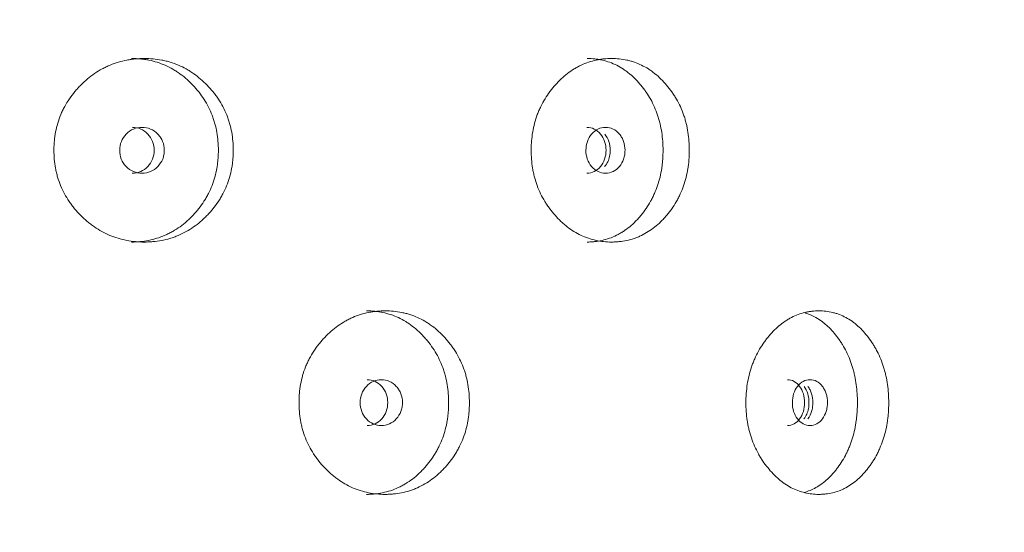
# Model space of a CAD drawing. Header units: millimetres. Extents: x 4 to 1188, y 1 to 840.
# Tile 72 of 197: x 356.69 to 362.82, y 398.27 to 401.46. Entities that reach past the tile are written whole.
import ezdxf

# ---------------------------------------------------------------- set-up
doc = ezdxf.new("R2010")
doc.units = ezdxf.units.MM
doc.layers.add('1', color=7, linetype='Continuous')
doc.styles.add('Arial Unicode MS', font='Arial Unicode MS')
doc.dimstyles.get("Standard").update_dxf_attribs({"dimtxt": 0.18, "dimasz": 0.18, "dimexe": 0.18, "dimexo": 0.0625, "dimgap": 0.09, "dimtad": 0, "dimtih": 1, "dimtoh": 1, "dimdec": 4, "dimzin": 0, "dimdsep": 46, "dimtxsty": 'Standard', "dimcen": 0.09, "dimadec": 0, "dimazin": 0, "dimtfac": 1, "dimtdec": 4, "dimtofl": 0, "dimtmove": 0, "dimatfit": 3, "dimfxl": 0, "dimtolj": 1, "dimtzin": 0, "dimarcsym": 0})

# ---------------------------------------------------------------- blocks, each defined once
blk = doc.blocks.new('_U16')
at = {"layer": '1', "color": 18, "lineweight": 35}
for p, q in [((344.5925, 527.4114), (404.5206, 527.4114)), ((402.5206, 527.4114), (402.5206, 270.3119)), ((366.0211, 270.3119), (404.5206, 270.3119))]:
    blk.add_line(p, q, dxfattribs=at)
at = {"layer": '1', "color": 18, "lineweight": 70}
for points in [[(402.5206, 527.4114), (403.2965, 523.9114), (401.7447, 523.9114)], [(402.5206, 270.3119), (401.7447, 273.8119), (403.2965, 273.8119)]]:
    blk.add_solid(points, dxfattribs=at)
at = {"layer": '1', "color": 18, "linetype": 'Continuous', "lineweight": 13, "insert": (400.4507, 388.3042), "char_height": 5, "attachment_point": 7, "rotation": 90, "line_spacing_factor": 1.047437, "style": 'Arial Unicode MS'}
blk.add_mtext('\\fArial Unicode MS|b0|i0;\\W1.0000;{\\H1.21x;(}1800{\\H1.21x;)}', dxfattribs=at)

msp = doc.modelspace()

# ---------------------------------------------------------------- linework, layer by layer
at = {"layer": '1', "color": 154, "linetype": 'Continuous', "lineweight": 13}
for points, knots in [([(358.0155, 400.6475), (358.0155, 400.6452), (358.0155, 400.6428), (358.0154, 400.638), (358.0153, 400.6309), (358.0148, 400.6142), (358.0133, 400.5905), (358.0112, 400.5715), (358.0093, 400.5574), (358.0087, 400.5526), (358.0072, 400.5433), (358.0064, 400.5386), (357.9987, 400.4967), (357.9884, 400.4608), (357.9675, 400.409), (357.9596, 400.392), (357.9486, 400.3713), (357.9463, 400.3671), (357.9417, 400.3589), (357.9346, 400.3468), (357.9271, 400.335), (357.9116, 400.3118), (357.9005, 400.2969), (357.883, 400.2755), (357.877, 400.2685), (357.8647, 400.2548), (357.8584, 400.248), (357.8455, 400.2348), (357.8389, 400.2283), (357.8288, 400.2188), (357.8254, 400.2157), (357.8185, 400.2095), (357.815, 400.2065), (357.7975, 400.1915), (357.7831, 400.1803), (357.7383, 400.1491), (357.7066, 400.1314), (357.6686, 400.1154), (357.6643, 400.1137), (357.6558, 400.1103), (357.6429, 400.1056), (357.63, 400.1013), (357.604, 400.0936), (357.5864, 400.0894), (357.551, 400.0827), (357.5331, 400.0802), (357.506, 400.0778), (357.4969, 400.0772), (357.4833, 400.0766), (357.4787, 400.0765), (357.4695, 400.0763), (357.465, 400.0762), (357.4239, 400.0762), (357.3877, 400.0794), (357.334, 400.0896), (357.3162, 400.094), (357.2808, 400.1046), (357.2636, 400.1108), (357.2131, 400.1321), (357.1731, 400.1542), (357.1357, 400.1814), (357.1209, 400.1928), (357.1136, 400.1986), (357.0922, 400.2167), (357.0785, 400.2294), (357.0523, 400.2557), (357.0398, 400.2695), (357.0218, 400.291), (357.0131, 400.302), (357.0047, 400.3134), (356.9992, 400.3211), (356.9965, 400.3249), (356.9726, 400.36), (356.9548, 400.3928), (356.9334, 400.4446), (356.9256, 400.4668), (356.9193, 400.4896), (356.9169, 400.4987), (356.9157, 400.5034), (356.9124, 400.5173), (356.9104, 400.5266), (356.9019, 400.5731), (356.8981, 400.6201), (356.8992, 400.6674), (356.9001, 400.6864), (356.9007, 400.696), (356.9033, 400.7243), (356.9059, 400.743), (356.9163, 400.7984), (356.9269, 400.8344), (356.9433, 400.8738), (356.9452, 400.8782), (356.949, 400.8869), (356.955, 400.8997), (356.9614, 400.9123), (356.9749, 400.9369), (356.9846, 400.9528), (357.0057, 400.9835), (357.0169, 400.9983), (357.0349, 401.0198), (357.041, 401.0268), (357.0505, 401.0372), (357.0537, 401.0406), (357.0602, 401.0474), (357.0634, 401.0507), (357.0931, 401.0805), (357.1214, 401.1044), (357.167, 401.1358), (357.1827, 401.1455), (357.2031, 401.1566), (357.2072, 401.1588), (357.2155, 401.163), (357.2196, 401.165), (357.232, 401.171), (357.2404, 401.1747), (357.2826, 401.1922), (357.3173, 401.2025), (357.362, 401.2109), (357.3755, 401.2131), (357.3891, 401.2148), (357.3982, 401.2158), (357.4028, 401.2163), (357.4255, 401.2183), (357.4437, 401.2191), (357.4981, 401.2191), (357.5342, 401.216), (357.5746, 401.2082), (357.5791, 401.2073), (357.588, 401.2054), (357.6013, 401.2023), (357.6319, 401.1939), (357.6743, 401.1786), (357.7148, 401.1588), (357.7423, 401.1425), (357.7539, 401.135), (357.7615, 401.1299), (357.7653, 401.1273), (357.7992, 401.1035), (357.827, 401.0795), (357.8655, 401.04), (357.8779, 401.0262), (357.8926, 401.0081), (357.8955, 401.0045), (357.9012, 400.9971), (357.9096, 400.986), (357.9176, 400.9746), (357.9432, 400.9361), (357.9606, 400.9033), (357.9781, 400.8598), (357.9814, 400.8509), (357.9876, 400.833), (357.9904, 400.824), (357.9981, 400.7968), (358.0023, 400.7785), (358.0123, 400.7232), (358.0155, 400.6856), (358.0155, 400.6475)], [0, 0, 0, 0, 0.001953, 0.001953, 0.003906, 0.007813, 0.015625, 0.023438, 0.023438, 0.027344, 0.027344, 0.03125, 0.03125, 0.0625, 0.0625, 0.078125, 0.078125, 0.082031, 0.082031, 0.085938, 0.09375, 0.09375, 0.109375, 0.109375, 0.117188, 0.117188, 0.125, 0.125, 0.132813, 0.132813, 0.136719, 0.136719, 0.140625, 0.140625, 0.15625, 0.15625, 0.1875, 0.1875, 0.191406, 0.191406, 0.195312, 0.203125, 0.203125, 0.21875, 0.21875, 0.234375, 0.234375, 0.242187, 0.242187, 0.246094, 0.246094, 0.25, 0.25, 0.28125, 0.28125, 0.296875, 0.296875, 0.3125, 0.3125, 0.34375, 0.351562, 0.351562, 0.359375, 0.359375, 0.375, 0.375, 0.390625, 0.390625, 0.398437, 0.402344, 0.402344, 0.40625, 0.40625, 0.4375, 0.4375, 0.453125, 0.457031, 0.457031, 0.460937, 0.460937, 0.46875, 0.46875, 0.5, 0.507812, 0.507812, 0.515625, 0.515625, 0.53125, 0.53125, 0.5625, 0.5625, 0.566406, 0.566406, 0.570313, 0.578125, 0.578125, 0.59375, 0.59375, 0.609375, 0.609375, 0.617188, 0.617188, 0.621094, 0.621094, 0.625, 0.625, 0.65625, 0.65625, 0.671875, 0.671875, 0.675781, 0.675781, 0.679687, 0.679687, 0.6875, 0.6875, 0.71875, 0.71875, 0.726562, 0.730469, 0.730469, 0.734375, 0.734375, 0.75, 0.75, 0.78125, 0.78125, 0.785156, 0.785156, 0.789062, 0.796875, 0.8125, 0.828125, 0.835937, 0.839844, 0.839844, 0.84375, 0.84375, 0.875, 0.875, 0.890625, 0.890625, 0.894531, 0.894531, 0.898437, 0.90625, 0.90625, 0.9375, 0.9375, 0.945312, 0.945312, 0.953125, 0.953125, 0.96875, 0.96875, 1, 1, 1, 1]), ([(357.3827, 401.2191), (357.3829, 401.2191), (357.3831, 401.2191), (357.4012, 401.2191), (357.419, 401.2183), (357.4458, 401.2157), (357.4592, 401.2141), (357.4725, 401.212), (357.4814, 401.2105), (357.4859, 401.2096), (357.5256, 401.2017), (357.5765, 401.1857), (357.6323, 401.1573), (357.6554, 401.1431), (357.6707, 401.1331), (357.6781, 401.1279), (357.7001, 401.1119), (357.7141, 401.1005), (357.7411, 401.0764), (357.7541, 401.0637), (357.7728, 401.0438), (357.782, 401.0337), (357.7908, 401.0231), (357.7967, 401.016), (357.7995, 401.0124), (357.8137, 400.9943), (357.8243, 400.9794), (357.8539, 400.9333), (357.8705, 400.9007), (357.8856, 400.8616), (357.8872, 400.8573), (357.8903, 400.8485), (357.8919, 400.844), (357.8962, 400.8307), (357.8989, 400.8218), (357.9063, 400.7949), (357.9103, 400.7769), (357.9198, 400.7222), (357.9227, 400.6851), (357.9228, 400.6475)], [0, 0, 0, 0, 0.000687, 0.000687, 0.063144, 0.063144, 0.094373, 0.109987, 0.109987, 0.125601, 0.125601, 0.250515, 0.312972, 0.344201, 0.344201, 0.375429, 0.375429, 0.437886, 0.437886, 0.500344, 0.500344, 0.531572, 0.547186, 0.547186, 0.562801, 0.562801, 0.625258, 0.625258, 0.750172, 0.750172, 0.765786, 0.765786, 0.7814, 0.7814, 0.812629, 0.812629, 0.875086, 0.875086, 1, 1, 1, 1]), ([(360.8552, 400.6475), (360.8552, 400.6452), (360.8552, 400.6428), (360.8551, 400.638), (360.855, 400.6309), (360.8546, 400.6142), (360.8533, 400.5905), (360.8515, 400.5715), (360.8499, 400.5574), (360.8493, 400.5526), (360.848, 400.5433), (360.8473, 400.5386), (360.8407, 400.4967), (360.8317, 400.4608), (360.8136, 400.409), (360.8067, 400.392), (360.7971, 400.3713), (360.7952, 400.3671), (360.7912, 400.3589), (360.785, 400.3468), (360.7785, 400.335), (360.765, 400.3118), (360.7554, 400.2969), (360.7402, 400.2755), (360.735, 400.2685), (360.7242, 400.2548), (360.7188, 400.248), (360.7075, 400.2348), (360.7018, 400.2283), (360.6929, 400.2188), (360.69, 400.2157), (360.684, 400.2095), (360.6809, 400.2065), (360.6657, 400.1915), (360.6531, 400.1803), (360.614, 400.1491), (360.5862, 400.1314), (360.5529, 400.1154), (360.5492, 400.1137), (360.5417, 400.1103), (360.5304, 400.1056), (360.5191, 400.1013), (360.4963, 400.0936), (360.4809, 400.0894), (360.4497, 400.0827), (360.434, 400.0802), (360.4101, 400.0778), (360.4021, 400.0772), (360.3901, 400.0766), (360.386, 400.0765), (360.378, 400.0763), (360.3739, 400.0762), (360.3377, 400.0762), (360.3058, 400.0794), (360.2583, 400.0896), (360.2425, 400.094), (360.2111, 400.1046), (360.1958, 400.1108), (360.151, 400.1321), (360.1154, 400.1542), (360.0821, 400.1814), (360.0689, 400.1928), (360.0624, 400.1986), (360.0434, 400.2167), (360.0312, 400.2294), (360.0078, 400.2557), (359.9966, 400.2695), (359.9805, 400.291), (359.9727, 400.302), (359.9652, 400.3134), (359.9603, 400.3211), (359.9579, 400.3249), (359.9365, 400.36), (359.9206, 400.3928), (359.9014, 400.4446), (359.8945, 400.4668), (359.8888, 400.4896), (359.8866, 400.4987), (359.8855, 400.5034), (359.8826, 400.5173), (359.8808, 400.5266), (359.8732, 400.5731), (359.8697, 400.6201), (359.8707, 400.6674), (359.8715, 400.6864), (359.8721, 400.696), (359.8744, 400.7243), (359.8767, 400.743), (359.8861, 400.7984), (359.8956, 400.8344), (359.9103, 400.8738), (359.912, 400.8782), (359.9154, 400.8869), (359.9208, 400.8997), (359.9265, 400.9123), (359.9386, 400.9369), (359.9473, 400.9528), (359.9661, 400.9835), (359.9762, 400.9983), (359.9922, 401.0198), (359.9977, 401.0268), (360.0061, 401.0372), (360.009, 401.0406), (360.0148, 401.0474), (360.0177, 401.0507), (360.0442, 401.0805), (360.0694, 401.1044), (360.11, 401.1358), (360.124, 401.1455), (360.1421, 401.1566), (360.1458, 401.1588), (360.1531, 401.163), (360.1568, 401.165), (360.1678, 401.171), (360.1753, 401.1747), (360.2127, 401.1922), (360.2435, 401.2025), (360.283, 401.2109), (360.2949, 401.2131), (360.3069, 401.2148), (360.315, 401.2158), (360.319, 401.2163), (360.3392, 401.2183), (360.3552, 401.2191), (360.4032, 401.2191), (360.435, 401.216), (360.4705, 401.2082), (360.4744, 401.2073), (360.4823, 401.2054), (360.4939, 401.2023), (360.5208, 401.1939), (360.5579, 401.1786), (360.5934, 401.1588), (360.6174, 401.1425), (360.6275, 401.135), (360.6342, 401.1299), (360.6376, 401.1273), (360.6672, 401.1035), (360.6913, 401.0795), (360.7249, 401.04), (360.7357, 401.0262), (360.7485, 401.0081), (360.751, 401.0045), (360.756, 400.9971), (360.7633, 400.986), (360.7702, 400.9746), (360.7925, 400.9361), (360.8076, 400.9033), (360.8228, 400.8598), (360.8257, 400.8509), (360.831, 400.833), (360.8334, 400.824), (360.8401, 400.7968), (360.8438, 400.7785), (360.8525, 400.7232), (360.8552, 400.6856), (360.8552, 400.6475)], [0, 0, 0, 0, 0.001953, 0.001953, 0.003906, 0.007813, 0.015625, 0.023438, 0.023438, 0.027344, 0.027344, 0.03125, 0.03125, 0.0625, 0.0625, 0.078125, 0.078125, 0.082031, 0.082031, 0.085938, 0.09375, 0.09375, 0.109375, 0.109375, 0.117188, 0.117188, 0.125, 0.125, 0.132813, 0.132813, 0.136719, 0.136719, 0.140625, 0.140625, 0.15625, 0.15625, 0.1875, 0.1875, 0.191406, 0.191406, 0.195313, 0.203125, 0.203125, 0.21875, 0.21875, 0.234375, 0.234375, 0.242188, 0.242188, 0.246094, 0.246094, 0.25, 0.25, 0.28125, 0.28125, 0.296875, 0.296875, 0.3125, 0.3125, 0.34375, 0.351563, 0.351563, 0.359375, 0.359375, 0.375, 0.375, 0.390625, 0.390625, 0.398438, 0.402344, 0.402344, 0.40625, 0.40625, 0.4375, 0.4375, 0.453125, 0.457031, 0.457031, 0.460938, 0.460938, 0.46875, 0.46875, 0.5, 0.507813, 0.507813, 0.515625, 0.515625, 0.53125, 0.53125, 0.5625, 0.5625, 0.566406, 0.566406, 0.570313, 0.578125, 0.578125, 0.59375, 0.59375, 0.609375, 0.609375, 0.617188, 0.617188, 0.621094, 0.621094, 0.625, 0.625, 0.65625, 0.65625, 0.671875, 0.671875, 0.675781, 0.675781, 0.679688, 0.679688, 0.6875, 0.6875, 0.71875, 0.71875, 0.726563, 0.730469, 0.730469, 0.734375, 0.734375, 0.75, 0.75, 0.78125, 0.78125, 0.785156, 0.785156, 0.789063, 0.796875, 0.8125, 0.828125, 0.835938, 0.839844, 0.839844, 0.84375, 0.84375, 0.875, 0.875, 0.890625, 0.890625, 0.894531, 0.894531, 0.898438, 0.90625, 0.90625, 0.9375, 0.9375, 0.945313, 0.945313, 0.953125, 0.953125, 0.96875, 0.96875, 1, 1, 1, 1]), ([(360.2193, 401.2191), (360.2195, 401.2191), (360.2197, 401.2191), (360.2356, 401.2191), (360.2514, 401.2183), (360.2749, 401.2157), (360.2867, 401.2141), (360.2984, 401.212), (360.3063, 401.2105), (360.3102, 401.2096), (360.3451, 401.2017), (360.3898, 401.1857), (360.4386, 401.1573), (360.4588, 401.1431), (360.4721, 401.1331), (360.4787, 401.1279), (360.4978, 401.1119), (360.5101, 401.1005), (360.5336, 401.0764), (360.5449, 401.0637), (360.5612, 401.0438), (360.5692, 401.0337), (360.5769, 401.0231), (360.582, 401.016), (360.5845, 401.0124), (360.5968, 400.9943), (360.606, 400.9794), (360.6317, 400.9333), (360.6462, 400.9007), (360.6592, 400.8616), (360.6607, 400.8573), (360.6634, 400.8485), (360.6647, 400.844), (360.6685, 400.8307), (360.6708, 400.8218), (360.6772, 400.7949), (360.6807, 400.7769), (360.6889, 400.7222), (360.6915, 400.6851), (360.6915, 400.6475)], [0, 0, 0, 0, 0.000687, 0.000687, 0.063144, 0.063144, 0.094373, 0.109987, 0.109987, 0.125601, 0.125601, 0.250515, 0.312972, 0.344201, 0.344201, 0.375429, 0.375429, 0.437886, 0.437886, 0.500344, 0.500344, 0.531572, 0.547186, 0.547186, 0.562801, 0.562801, 0.625258, 0.625258, 0.750172, 0.750172, 0.765786, 0.765786, 0.7814, 0.7814, 0.812629, 0.812629, 0.875086, 0.875086, 1, 1, 1, 1]), ([(357.3084, 400.6476), (357.3083, 400.628), (357.3117, 400.6098), (357.3252, 400.5763), (357.3352, 400.5611), (357.3626, 400.533), (357.3777, 400.5224), (357.4105, 400.5084), (357.4281, 400.5048), (357.4859, 400.5049), (357.5185, 400.5187), (357.5592, 400.5607), (357.5693, 400.5761), (357.5794, 400.6013), (357.5819, 400.61), (357.5853, 400.6283), (357.5861, 400.6376), (357.5861, 400.6674), (357.5827, 400.6857), (357.5726, 400.7109), (357.5684, 400.7189), (357.5583, 400.7342), (357.5526, 400.7413), (357.5321, 400.7624), (357.5171, 400.7729), (357.4844, 400.787), (357.4669, 400.7905), (357.409, 400.7904), (357.376, 400.7762), (357.3221, 400.7207), (357.3086, 400.6869), (357.3084, 400.6476)], [0, 0, 0, 0, 0.0625, 0.0625, 0.125, 0.125, 0.1875, 0.1875, 0.25, 0.25, 0.375, 0.375, 0.4375, 0.4375, 0.46875, 0.46875, 0.5, 0.5, 0.5625, 0.5625, 0.59375, 0.59375, 0.625, 0.625, 0.6875, 0.6875, 0.75, 0.75, 0.875, 0.875, 1, 1, 1, 1]), ([(357.3869, 400.5048), (357.3869, 400.5048), (357.4049, 400.5048), (357.4409, 400.5115), (357.4856, 400.5444), (357.5168, 400.5913), (357.5262, 400.6476), (357.5168, 400.7039), (357.4856, 400.7508), (357.441, 400.7837), (357.4052, 400.7904), (357.3873, 400.7904)], [0, 0, 0, 0, 0.000012, 0.12511, 0.250076, 0.375335, 0.500181, 0.625927, 0.750257, 0.875891, 1, 1, 1, 1]), ([(360.2113, 400.6476), (360.2113, 400.628), (360.2142, 400.6098), (360.2261, 400.5763), (360.2349, 400.5611), (360.2591, 400.533), (360.2723, 400.5224), (360.3011, 400.5084), (360.3165, 400.5048), (360.3672, 400.5049), (360.3957, 400.5187), (360.4313, 400.5607), (360.4401, 400.5761), (360.449, 400.6013), (360.4512, 400.61), (360.4541, 400.6283), (360.4548, 400.6376), (360.4547, 400.6674), (360.4518, 400.6857), (360.443, 400.7109), (360.4393, 400.7189), (360.4306, 400.7342), (360.4255, 400.7413), (360.4076, 400.7624), (360.3945, 400.7729), (360.3659, 400.787), (360.3505, 400.7905), (360.2998, 400.7904), (360.2708, 400.7762), (360.2234, 400.7207), (360.2115, 400.6869), (360.2113, 400.6476)], [0, 0, 0, 0, 0.0625, 0.0625, 0.125, 0.125, 0.1875, 0.1875, 0.25, 0.25, 0.375, 0.375, 0.4375, 0.4375, 0.46875, 0.46875, 0.5, 0.5, 0.5625, 0.5625, 0.59375, 0.59375, 0.625, 0.625, 0.6875, 0.6875, 0.75, 0.75, 0.875, 0.875, 1, 1, 1, 1]), ([(360.2175, 400.5048), (360.2175, 400.5048), (360.2333, 400.5048), (360.2648, 400.5115), (360.3039, 400.5444), (360.3311, 400.5913), (360.3393, 400.6476), (360.3311, 400.7039), (360.3039, 400.7508), (360.2649, 400.7837), (360.2335, 400.7904), (360.2178, 400.7904)], [0, 0, 0, 0, 0.000012, 0.12511, 0.250076, 0.375335, 0.500181, 0.625927, 0.750257, 0.875891, 1, 1, 1, 1]), ([(360.328, 400.5466), (360.3355, 400.5555), (360.3485, 400.5751), (360.3605, 400.6101), (360.3647, 400.6536), (360.3574, 400.704), (360.3392, 400.7353), (360.3281, 400.7485)], [0, 0, 0, 0, 0.169549, 0.332452, 0.500954, 0.751742, 1, 1, 1, 1]), ([(357.9228, 400.6475), (357.9228, 400.6452), (357.9228, 400.6428), (357.9227, 400.6381), (357.9226, 400.6311), (357.9221, 400.6146), (357.9207, 400.5912), (357.9187, 400.5725), (357.9169, 400.5585), (357.9163, 400.5538), (357.9149, 400.5446), (357.9141, 400.5399), (357.9068, 400.4985), (357.897, 400.4629), (357.877, 400.4114), (357.8695, 400.3946), (357.8589, 400.3739), (357.8567, 400.3698), (357.8523, 400.3616), (357.8455, 400.3495), (357.8383, 400.3377), (357.8134, 400.299), (357.7907, 400.2705), (357.7594, 400.2372), (357.753, 400.2307), (357.7432, 400.2211), (357.7398, 400.218), (357.7332, 400.2118), (357.7298, 400.2087), (357.7128, 400.1936), (357.6846, 400.1709), (357.647, 400.1464), (357.6192, 400.1315), (357.607, 400.1255), (357.5988, 400.1217), (357.5947, 400.1198), (357.5573, 400.1035), (357.5232, 400.0931), (357.4708, 400.0828), (357.4487, 400.0797), (357.4263, 400.0779), (357.4173, 400.0773), (357.4128, 400.077), (357.3996, 400.0764), (357.3909, 400.0762), (357.3823, 400.0762)], [0, 0, 0, 0, 0.007822, 0.007822, 0.015644, 0.031287, 0.062574, 0.093861, 0.093861, 0.109505, 0.109505, 0.125149, 0.125149, 0.250297, 0.250297, 0.312872, 0.312872, 0.328515, 0.328515, 0.344159, 0.375446, 0.375446, 0.500594, 0.500594, 0.531882, 0.531882, 0.547525, 0.547525, 0.563169, 0.563169, 0.625743, 0.688317, 0.719605, 0.735248, 0.735248, 0.750892, 0.750892, 0.87604, 0.87604, 0.938615, 0.954258, 0.954258, 0.969902, 0.969902, 1, 1, 1, 1]), ([(360.6915, 400.6475), (360.6915, 400.6452), (360.6915, 400.6428), (360.6914, 400.6381), (360.6913, 400.6311), (360.6909, 400.6146), (360.6897, 400.5912), (360.688, 400.5725), (360.6864, 400.5585), (360.6859, 400.5538), (360.6846, 400.5446), (360.684, 400.5399), (360.6777, 400.4985), (360.6692, 400.4629), (360.6518, 400.4114), (360.6453, 400.3946), (360.6361, 400.3739), (360.6342, 400.3698), (360.6304, 400.3616), (360.6244, 400.3495), (360.6182, 400.3377), (360.5965, 400.299), (360.5768, 400.2705), (360.5496, 400.2372), (360.544, 400.2307), (360.5354, 400.2211), (360.5325, 400.218), (360.5267, 400.2118), (360.5237, 400.2087), (360.5089, 400.1936), (360.4843, 400.1709), (360.4514, 400.1464), (360.4271, 400.1315), (360.4165, 400.1255), (360.4093, 400.1217), (360.4057, 400.1198), (360.3729, 400.1035), (360.343, 400.0931), (360.2969, 400.0828), (360.2775, 400.0797), (360.2578, 400.0779), (360.2498, 400.0773), (360.2459, 400.077), (360.2342, 400.0764), (360.2266, 400.0762), (360.219, 400.0762)], [0, 0, 0, 0, 0.007822, 0.007822, 0.015644, 0.031287, 0.062574, 0.093861, 0.093861, 0.109505, 0.109505, 0.125149, 0.125149, 0.250297, 0.250297, 0.312872, 0.312872, 0.328515, 0.328515, 0.344159, 0.375446, 0.375446, 0.500594, 0.500594, 0.531882, 0.531882, 0.547525, 0.547525, 0.563169, 0.563169, 0.625743, 0.688317, 0.719605, 0.735248, 0.735248, 0.750892, 0.750892, 0.87604, 0.87604, 0.938615, 0.954258, 0.954258, 0.969902, 0.969902, 1, 1, 1, 1]), ([(359.4859, 399.0761), (359.4859, 399.0737), (359.4859, 399.0713), (359.4858, 399.0666), (359.4857, 399.0594), (359.4852, 399.0428), (359.4838, 399.019), (359.4819, 399.0001), (359.4801, 398.9859), (359.4794, 398.9812), (359.4781, 398.9718), (359.4773, 398.9672), (359.4701, 398.9253), (359.4604, 398.8894), (359.4406, 398.8376), (359.4332, 398.8206), (359.4228, 398.7998), (359.4206, 398.7957), (359.4163, 398.7875), (359.4096, 398.7753), (359.4025, 398.7635), (359.3879, 398.7404), (359.3775, 398.7255), (359.3609, 398.7041), (359.3553, 398.6971), (359.3436, 398.6834), (359.3377, 398.6766), (359.3255, 398.6634), (359.3193, 398.6569), (359.3097, 398.6474), (359.3065, 398.6443), (359.3, 398.6381), (359.2967, 398.6351), (359.2801, 398.6201), (359.2665, 398.6089), (359.2242, 398.5776), (359.1941, 398.5599), (359.1581, 398.544), (359.154, 398.5422), (359.146, 398.5389), (359.1338, 398.5341), (359.1215, 398.5299), (359.0969, 398.5222), (359.0802, 398.5179), (359.0466, 398.5112), (359.0296, 398.5088), (359.0039, 398.5064), (358.9953, 398.5058), (358.9823, 398.5052), (358.9779, 398.505), (358.9693, 398.5048), (358.9649, 398.5048), (358.9259, 398.5048), (358.8915, 398.508), (358.8404, 398.5182), (358.8234, 398.5225), (358.7897, 398.5332), (358.7733, 398.5394), (358.7252, 398.5606), (358.687, 398.5827), (358.6513, 398.61), (358.6372, 398.6213), (358.6302, 398.6272), (358.6098, 398.6453), (358.5967, 398.6579), (358.5717, 398.6843), (358.5597, 398.6981), (358.5425, 398.7196), (358.5342, 398.7306), (358.5261, 398.742), (358.5209, 398.7496), (358.5183, 398.7535), (358.4954, 398.7886), (358.4784, 398.8214), (358.458, 398.8732), (358.4505, 398.8953), (358.4444, 398.9181), (358.4421, 398.9273), (358.441, 398.9319), (358.4378, 398.9458), (358.4359, 398.9551), (358.4277, 399.0017), (358.4241, 399.0486), (358.4252, 399.096), (358.426, 399.115), (358.4266, 399.1245), (358.4291, 399.1529), (358.4316, 399.1716), (358.4416, 399.2269), (358.4517, 399.263), (358.4674, 399.3024), (358.4692, 399.3068), (358.4729, 399.3154), (358.4786, 399.3283), (358.4848, 399.3408), (358.4976, 399.3655), (358.507, 399.3814), (358.5271, 399.412), (358.5378, 399.4269), (358.555, 399.4483), (358.5609, 399.4554), (358.5699, 399.4657), (358.573, 399.4692), (358.5792, 399.476), (358.5823, 399.4793), (358.6107, 399.5091), (358.6377, 399.533), (358.6812, 399.5643), (358.6962, 399.574), (358.7157, 399.5852), (358.7196, 399.5874), (358.7274, 399.5916), (358.7314, 399.5936), (358.7432, 399.5996), (358.7512, 399.6033), (358.7914, 399.6208), (358.8245, 399.631), (358.867, 399.6394), (358.8798, 399.6416), (358.8928, 399.6433), (358.9014, 399.6444), (358.9058, 399.6448), (358.9274, 399.6469), (358.9447, 399.6476), (358.9964, 399.6476), (359.0307, 399.6445), (359.069, 399.6368), (359.0733, 399.6359), (359.0817, 399.6339), (359.0944, 399.6309), (359.1234, 399.6225), (359.1635, 399.6072), (359.2019, 399.5873), (359.2279, 399.5711), (359.2388, 399.5636), (359.2461, 399.5585), (359.2497, 399.5559), (359.2818, 399.5321), (359.308, 399.5081), (359.3444, 399.4686), (359.356, 399.4548), (359.3699, 399.4367), (359.3727, 399.4331), (359.3781, 399.4257), (359.386, 399.4146), (359.3936, 399.4032), (359.4178, 399.3647), (359.4342, 399.3319), (359.4507, 399.2883), (359.4538, 399.2795), (359.4596, 399.2615), (359.4622, 399.2525), (359.4695, 399.2254), (359.4735, 399.2071), (359.4829, 399.1517), (359.4859, 399.1142), (359.4859, 399.0761)], [0, 0, 0, 0, 0.001953, 0.001953, 0.003906, 0.007812, 0.015625, 0.023437, 0.023437, 0.027344, 0.027344, 0.03125, 0.03125, 0.0625, 0.0625, 0.078125, 0.078125, 0.082031, 0.082031, 0.085937, 0.09375, 0.09375, 0.109375, 0.109375, 0.117187, 0.117187, 0.125, 0.125, 0.132812, 0.132812, 0.136719, 0.136719, 0.140625, 0.140625, 0.15625, 0.15625, 0.1875, 0.1875, 0.191406, 0.191406, 0.195312, 0.203125, 0.203125, 0.21875, 0.21875, 0.234375, 0.234375, 0.242187, 0.242187, 0.246094, 0.246094, 0.25, 0.25, 0.28125, 0.28125, 0.296875, 0.296875, 0.3125, 0.3125, 0.34375, 0.351562, 0.351562, 0.359375, 0.359375, 0.375, 0.375, 0.390625, 0.390625, 0.398437, 0.402344, 0.402344, 0.40625, 0.40625, 0.4375, 0.4375, 0.453125, 0.457031, 0.457031, 0.460937, 0.460937, 0.46875, 0.46875, 0.5, 0.507812, 0.507812, 0.515625, 0.515625, 0.53125, 0.53125, 0.5625, 0.5625, 0.566406, 0.566406, 0.570312, 0.578125, 0.578125, 0.59375, 0.59375, 0.609375, 0.609375, 0.617187, 0.617187, 0.621094, 0.621094, 0.625, 0.625, 0.65625, 0.65625, 0.671875, 0.671875, 0.675781, 0.675781, 0.679687, 0.679687, 0.6875, 0.6875, 0.71875, 0.71875, 0.726562, 0.730469, 0.730469, 0.734375, 0.734375, 0.75, 0.75, 0.78125, 0.78125, 0.785156, 0.785156, 0.789062, 0.796875, 0.8125, 0.828125, 0.835937, 0.839844, 0.839844, 0.84375, 0.84375, 0.875, 0.875, 0.890625, 0.890625, 0.894531, 0.894531, 0.898437, 0.90625, 0.90625, 0.9375, 0.9375, 0.945312, 0.945312, 0.953125, 0.953125, 0.96875, 0.96875, 1, 1, 1, 1]), ([(358.8453, 399.6476), (358.8455, 399.6476), (358.8457, 399.6476), (358.8629, 399.6476), (358.8798, 399.6468), (358.9052, 399.6443), (358.9179, 399.6427), (358.9306, 399.6406), (358.939, 399.639), (358.9433, 399.6382), (358.981, 399.6303), (359.0292, 399.6142), (359.082, 399.5859), (359.1039, 399.5716), (359.1184, 399.5617), (359.1254, 399.5565), (359.1462, 399.5405), (359.1595, 399.5291), (359.185, 399.505), (359.1972, 399.4923), (359.2149, 399.4724), (359.2236, 399.4622), (359.2319, 399.4517), (359.2374, 399.4446), (359.2402, 399.441), (359.2535, 399.4229), (359.2636, 399.408), (359.2914, 399.3619), (359.3072, 399.3292), (359.3214, 399.2902), (359.3229, 399.2858), (359.3258, 399.2771), (359.3273, 399.2726), (359.3314, 399.2593), (359.3339, 399.2504), (359.3409, 399.2235), (359.3446, 399.2054), (359.3536, 399.1508), (359.3564, 399.1137), (359.3564, 399.0761)], [0, 0, 0, 0, 0.000687, 0.000687, 0.063144, 0.063144, 0.094373, 0.109987, 0.109987, 0.125601, 0.125601, 0.250515, 0.312972, 0.344201, 0.344201, 0.375429, 0.375429, 0.437886, 0.437886, 0.500344, 0.500344, 0.531572, 0.547186, 0.547186, 0.562801, 0.562801, 0.625258, 0.625258, 0.750172, 0.750172, 0.765786, 0.765786, 0.7814, 0.7814, 0.812629, 0.812629, 0.875086, 0.875086, 1, 1, 1, 1]), ([(362.0967, 399.0761), (362.0967, 399.0737), (362.0967, 399.0713), (362.0966, 399.0666), (362.0966, 399.0594), (362.0962, 399.0428), (362.095, 399.019), (362.0934, 399.0001), (362.0919, 398.9859), (362.0914, 398.9812), (362.0903, 398.9718), (362.0896, 398.9672), (362.0837, 398.9253), (362.0757, 398.8894), (362.0595, 398.8376), (362.0534, 398.8206), (362.0448, 398.7998), (362.0431, 398.7957), (362.0395, 398.7875), (362.034, 398.7753), (362.0281, 398.7635), (362.0161, 398.7404), (362.0075, 398.7255), (361.9939, 398.7041), (361.9892, 398.6971), (361.9796, 398.6834), (361.9747, 398.6766), (361.9646, 398.6634), (361.9594, 398.6569), (361.9515, 398.6474), (361.9489, 398.6443), (361.9435, 398.6381), (361.9408, 398.6351), (361.9271, 398.6201), (361.9158, 398.6089), (361.8807, 398.5776), (361.8558, 398.5599), (361.8258, 398.544), (361.8224, 398.5422), (361.8157, 398.5389), (361.8056, 398.5341), (361.7954, 398.5299), (361.7748, 398.5222), (361.761, 398.5179), (361.7329, 398.5112), (361.7187, 398.5088), (361.6972, 398.5064), (361.69, 398.5058), (361.6791, 398.5052), (361.6755, 398.505), (361.6682, 398.5048), (361.6645, 398.5048), (361.6318, 398.5048), (361.603, 398.508), (361.56, 398.5182), (361.5457, 398.5225), (361.5173, 398.5332), (361.5034, 398.5394), (361.4627, 398.5606), (361.4305, 398.5827), (361.4002, 398.61), (361.3882, 398.6213), (361.3823, 398.6272), (361.365, 398.6453), (361.3539, 398.6579), (361.3326, 398.6843), (361.3224, 398.6981), (361.3078, 398.7196), (361.3007, 398.7306), (361.2939, 398.742), (361.2894, 398.7496), (361.2872, 398.7535), (361.2677, 398.7886), (361.2532, 398.8214), (361.2357, 398.8732), (361.2294, 398.8953), (361.2242, 398.9181), (361.2222, 398.9273), (361.2212, 398.9319), (361.2185, 398.9458), (361.2169, 398.9551), (361.2099, 399.0017), (361.2068, 399.0486), (361.2077, 399.096), (361.2084, 399.115), (361.209, 399.1245), (361.2111, 399.1529), (361.2132, 399.1716), (361.2218, 399.2269), (361.2304, 399.263), (361.2438, 399.3024), (361.2453, 399.3068), (361.2485, 399.3154), (361.2534, 399.3283), (361.2586, 399.3408), (361.2696, 399.3655), (361.2775, 399.3814), (361.2947, 399.412), (361.3038, 399.4269), (361.3184, 399.4483), (361.3234, 399.4554), (361.3311, 399.4657), (361.3337, 399.4692), (361.339, 399.476), (361.3416, 399.4793), (361.3657, 399.5091), (361.3886, 399.533), (361.4255, 399.5643), (361.4382, 399.574), (361.4547, 399.5852), (361.458, 399.5874), (361.4646, 399.5916), (361.468, 399.5936), (361.478, 399.5996), (361.4847, 399.6033), (361.5187, 399.6208), (361.5466, 399.631), (361.5823, 399.6394), (361.5931, 399.6416), (361.604, 399.6433), (361.6113, 399.6444), (361.6149, 399.6448), (361.6331, 399.6469), (361.6476, 399.6476), (361.691, 399.6476), (361.7196, 399.6445), (361.7516, 399.6368), (361.7552, 399.6359), (361.7622, 399.6339), (361.7727, 399.6309), (361.7969, 399.6225), (361.8303, 399.6072), (361.8622, 399.5873), (361.8838, 399.5711), (361.8929, 399.5636), (361.8989, 399.5585), (361.9019, 399.5559), (361.9284, 399.5321), (361.9501, 399.5081), (361.9802, 399.4686), (361.9898, 399.4548), (362.0013, 399.4367), (362.0035, 399.4331), (362.008, 399.4257), (362.0145, 399.4146), (362.0207, 399.4032), (362.0407, 399.3647), (362.0542, 399.3319), (362.0678, 399.2883), (362.0703, 399.2795), (362.0751, 399.2615), (362.0772, 399.2525), (362.0832, 399.2254), (362.0865, 399.2071), (362.0942, 399.1517), (362.0967, 399.1142), (362.0967, 399.0761)], [0, 0, 0, 0, 0.001953, 0.001953, 0.003906, 0.007812, 0.015625, 0.023437, 0.023437, 0.027344, 0.027344, 0.03125, 0.03125, 0.0625, 0.0625, 0.078125, 0.078125, 0.082031, 0.082031, 0.085937, 0.09375, 0.09375, 0.109375, 0.109375, 0.117187, 0.117187, 0.125, 0.125, 0.132812, 0.132812, 0.136719, 0.136719, 0.140625, 0.140625, 0.15625, 0.15625, 0.1875, 0.1875, 0.191406, 0.191406, 0.195312, 0.203125, 0.203125, 0.21875, 0.21875, 0.234375, 0.234375, 0.242187, 0.242187, 0.246094, 0.246094, 0.25, 0.25, 0.28125, 0.28125, 0.296875, 0.296875, 0.3125, 0.3125, 0.34375, 0.351562, 0.351562, 0.359375, 0.359375, 0.375, 0.375, 0.390625, 0.390625, 0.398437, 0.402344, 0.402344, 0.40625, 0.40625, 0.4375, 0.4375, 0.453125, 0.457031, 0.457031, 0.460937, 0.460937, 0.46875, 0.46875, 0.5, 0.507812, 0.507812, 0.515625, 0.515625, 0.53125, 0.53125, 0.5625, 0.5625, 0.566406, 0.566406, 0.570312, 0.578125, 0.578125, 0.59375, 0.59375, 0.609375, 0.609375, 0.617187, 0.617187, 0.621094, 0.621094, 0.625, 0.625, 0.65625, 0.65625, 0.671875, 0.671875, 0.675781, 0.675781, 0.679687, 0.679687, 0.6875, 0.6875, 0.71875, 0.71875, 0.726562, 0.730469, 0.730469, 0.734375, 0.734375, 0.75, 0.75, 0.78125, 0.78125, 0.785156, 0.785156, 0.789062, 0.796875, 0.8125, 0.828125, 0.835937, 0.839844, 0.839844, 0.84375, 0.84375, 0.875, 0.875, 0.890625, 0.890625, 0.894531, 0.894531, 0.898437, 0.90625, 0.90625, 0.9375, 0.9375, 0.945312, 0.945312, 0.953125, 0.953125, 0.96875, 0.96875, 1, 1, 1, 1]), ([(361.5744, 399.6343), (361.5984, 399.6274), (361.6349, 399.6121), (361.6754, 399.5859), (361.6936, 399.5716), (361.7056, 399.5617), (361.7114, 399.5565), (361.7286, 399.5405), (361.7396, 399.5291), (361.7607, 399.505), (361.7708, 399.4923), (361.7854, 399.4724), (361.7926, 399.4622), (361.7995, 399.4517), (361.804, 399.4446), (361.8063, 399.441), (361.8173, 399.4229), (361.8256, 399.408), (361.8485, 399.3619), (361.8615, 399.3292), (361.8731, 399.2902), (361.8744, 399.2858), (361.8768, 399.2771), (361.878, 399.2726), (361.8814, 399.2593), (361.8835, 399.2504), (361.8892, 399.2235), (361.8923, 399.2054), (361.8996, 399.1508), (361.9019, 399.1137), (361.9019, 399.0761)], [0, 0, 0, 0, 0.12632, 0.199126, 0.23553, 0.23553, 0.271933, 0.271933, 0.34474, 0.34474, 0.417546, 0.417546, 0.45395, 0.472151, 0.472151, 0.490353, 0.490353, 0.56316, 0.56316, 0.708773, 0.708773, 0.726975, 0.726975, 0.745177, 0.745177, 0.78158, 0.78158, 0.854387, 0.854387, 1, 1, 1, 1]), ([(358.8057, 399.0762), (358.8056, 399.0566), (358.8088, 399.0384), (358.8216, 399.0049), (358.8311, 398.9897), (358.8572, 398.9616), (358.8715, 398.951), (358.9026, 398.9369), (358.9193, 398.9334), (358.9741, 398.9334), (359.005, 398.9473), (359.0435, 398.9893), (359.0531, 399.0047), (359.0626, 399.0299), (359.065, 399.0386), (359.0682, 399.0568), (359.069, 399.0661), (359.0689, 399.0959), (359.0657, 399.1143), (359.0562, 399.1395), (359.0522, 399.1475), (359.0427, 399.1628), (359.0373, 399.1699), (359.0179, 399.191), (359.0037, 399.2015), (358.9727, 399.2155), (358.9561, 399.219), (358.9012, 399.2189), (358.8699, 399.2048), (358.8188, 399.1493), (358.8059, 399.1155), (358.8057, 399.0762)], [0, 0, 0, 0, 0.0625, 0.0625, 0.125, 0.125, 0.1875, 0.1875, 0.25, 0.25, 0.375, 0.375, 0.4375, 0.4375, 0.46875, 0.46875, 0.5, 0.5, 0.5625, 0.5625, 0.59375, 0.59375, 0.625, 0.625, 0.6875, 0.6875, 0.75, 0.75, 0.875, 0.875, 1, 1, 1, 1]), ([(358.8485, 398.9334), (358.8485, 398.9334), (358.8655, 398.9334), (358.8996, 398.9401), (358.942, 398.973), (358.9715, 399.0199), (358.9803, 399.0762), (358.9715, 399.1324), (358.942, 399.1794), (358.8998, 399.2122), (358.8658, 399.219), (358.8488, 399.219)], [0, 0, 0, 0, 0.000012, 0.12511, 0.250076, 0.375335, 0.500181, 0.625927, 0.750257, 0.875891, 1, 1, 1, 1]), ([(361.4661, 398.9334), (361.4661, 398.9334), (361.4803, 398.9334), (361.5085, 398.9401), (361.5436, 398.973), (361.568, 399.0199), (361.5753, 399.0762), (361.568, 399.1324), (361.5436, 399.1794), (361.5087, 399.2122), (361.4804, 399.219), (361.4664, 399.219)], [0, 0, 0, 0, 0.000012, 0.12511, 0.250076, 0.375335, 0.500181, 0.625927, 0.750257, 0.875891, 1, 1, 1, 1]), ([(361.4967, 399.0762), (361.4966, 399.0566), (361.4992, 399.0384), (361.51, 399.0049), (361.5179, 398.9897), (361.5396, 398.9616), (361.5516, 398.951), (361.5775, 398.9369), (361.5913, 398.9334), (361.6368, 398.9334), (361.6624, 398.9473), (361.6943, 398.9893), (361.7022, 399.0047), (361.7101, 399.0299), (361.7121, 399.0386), (361.7147, 399.0568), (361.7154, 399.0661), (361.7153, 399.0959), (361.7127, 399.1143), (361.7048, 399.1395), (361.7015, 399.1475), (361.6936, 399.1628), (361.6891, 399.1699), (361.6731, 399.191), (361.6613, 399.2015), (361.6356, 399.2155), (361.6219, 399.219), (361.5763, 399.2189), (361.5502, 399.2048), (361.5076, 399.1493), (361.4968, 399.1155), (361.4967, 399.0762)], [0, 0, 0, 0, 0.0625, 0.0625, 0.125, 0.125, 0.1875, 0.1875, 0.25, 0.25, 0.375, 0.375, 0.4375, 0.4375, 0.46875, 0.46875, 0.5, 0.5, 0.5625, 0.5625, 0.59375, 0.59375, 0.625, 0.625, 0.6875, 0.6875, 0.75, 0.75, 0.875, 0.875, 1, 1, 1, 1]), ([(361.5692, 398.9751), (361.5759, 398.9841), (361.5875, 399.0037), (361.5983, 399.0387), (361.6019, 399.0822), (361.5954, 399.1326), (361.5792, 399.1639), (361.5693, 399.1771)], [0, 0, 0, 0, 0.169549, 0.332452, 0.500954, 0.751742, 1, 1, 1, 1]), ([(361.593, 398.9751), (361.6035, 398.9891), (361.6113, 399.0046), (361.6191, 399.0298), (361.621, 399.0386), (361.6236, 399.0568), (361.6243, 399.0661), (361.6242, 399.096), (361.6216, 399.1143), (361.6138, 399.1396), (361.6106, 399.1476), (361.6028, 399.1629), (361.5984, 399.1701), (361.5931, 399.1771)], [0, 0, 0, 0, 0.250016, 0.250016, 0.375023, 0.375023, 0.500031, 0.500031, 0.750047, 0.750047, 0.875055, 0.875055, 1, 1, 1, 1]), ([(359.3564, 399.0761), (359.3564, 399.0738), (359.3564, 399.0714), (359.3564, 399.0667), (359.3563, 399.0596), (359.3558, 399.0432), (359.3544, 399.0198), (359.3526, 399.0011), (359.3509, 398.9871), (359.3503, 398.9824), (359.349, 398.9731), (359.3483, 398.9685), (359.3414, 398.9271), (359.3321, 398.8915), (359.3133, 398.84), (359.3062, 398.8232), (359.2962, 398.8025), (359.2942, 398.7984), (359.29, 398.7902), (359.2835, 398.778), (359.2767, 398.7662), (359.2532, 398.7276), (359.2318, 398.6991), (359.2023, 398.6658), (359.1962, 398.6593), (359.1869, 398.6497), (359.1838, 398.6466), (359.1775, 398.6403), (359.1743, 398.6373), (359.1582, 398.6222), (359.1316, 398.5995), (359.0959, 398.575), (359.0697, 398.56), (359.0581, 398.5541), (359.0504, 398.5502), (359.0464, 398.5484), (359.0111, 398.5321), (358.9787, 398.5216), (358.929, 398.5114), (358.908, 398.5082), (358.8867, 398.5064), (358.8782, 398.5058), (358.8739, 398.5056), (358.8614, 398.505), (358.8531, 398.5048), (358.8449, 398.5048)], [0, 0, 0, 0, 0.007822, 0.007822, 0.015644, 0.031287, 0.062574, 0.093861, 0.093861, 0.109505, 0.109505, 0.125149, 0.125149, 0.250297, 0.250297, 0.312872, 0.312872, 0.328515, 0.328515, 0.344159, 0.375446, 0.375446, 0.500594, 0.500594, 0.531882, 0.531882, 0.547525, 0.547525, 0.563169, 0.563169, 0.625743, 0.688317, 0.719605, 0.735248, 0.735248, 0.750892, 0.750892, 0.87604, 0.87604, 0.938615, 0.954258, 0.954258, 0.969902, 0.969902, 1, 1, 1, 1]), ([(361.9019, 399.0761), (361.9019, 399.0738), (361.9019, 399.0714), (361.9019, 399.0667), (361.9018, 399.0596), (361.9014, 399.0432), (361.9003, 399.0198), (361.8988, 399.0011), (361.8974, 398.9871), (361.8969, 398.9824), (361.8958, 398.9731), (361.8952, 398.9685), (361.8896, 398.9271), (361.882, 398.8915), (361.8665, 398.84), (361.8606, 398.8232), (361.8524, 398.8025), (361.8508, 398.7984), (361.8473, 398.7902), (361.842, 398.778), (361.8364, 398.7662), (361.8171, 398.7276), (361.7994, 398.6991), (361.775, 398.6658), (361.77, 398.6593), (361.7623, 398.6497), (361.7597, 398.6466), (361.7545, 398.6403), (361.7518, 398.6373), (361.7385, 398.6222), (361.7165, 398.5995), (361.687, 398.575), (361.6652, 398.56), (361.6556, 398.5541), (361.6491, 398.5502), (361.6459, 398.5484), (361.6189, 398.5335), (361.5946, 398.5237), (361.5697, 398.5168)], [0, 0, 0, 0, 0.009051, 0.009051, 0.018103, 0.036206, 0.072411, 0.108617, 0.108617, 0.12672, 0.12672, 0.144823, 0.144823, 0.289645, 0.289645, 0.362056, 0.362056, 0.380159, 0.380159, 0.398262, 0.434468, 0.434468, 0.57929, 0.57929, 0.615496, 0.615496, 0.633599, 0.633599, 0.651702, 0.651702, 0.724113, 0.796524, 0.83273, 0.850833, 0.850833, 0.868936, 0.868936, 1, 1, 1, 1])]:
    msp.add_open_spline(points, degree=3, knots=knots, dxfattribs=at)

# ---------------------------------------------------------------- dimensions: what is measured, and where the dimension line sits
at = {"layer": '1', "color": 18, "linetype": 'Continuous', "lineweight": 13}
dim = msp.add_linear_dim(base=(402.5206, 270.3119), p1=(322.2068, 527.4114), p2=(354.3068, 270.3119), angle=90, dimstyle='Standard', override={"dimtxt": 5, "dimasz": 3.5, "dimexe": 2, "dimexo": 1, "dimgap": 2.5, "dimtad": 1, "dimtih": 0, "dimtoh": 0, "dimdec": 0, "dimlfac": 7, "dimzin": 8, "dimdsep": 44, "dimlunit": 2, "dimpost": '(<>)', "dimtxsty": 'Arial Unicode MS', "dimsah": 1, "dimse1": 0, "dimse2": 0, "dimsd1": 0, "dimsd2": 0, "dimclrd": 18, "dimclre": 18, "dimclrt": 18, "dimtm": -0.1, "dimtfac": 0.4, "dimtdec": 2, "dimtofl": 1, "dimtmove": 0, "dimtzin": 8, "dimlwd": 35, "dimlwe": 35}, dxfattribs=at)
dim.commit()
dim.dimension.update_dxf_attribs({"geometry": '_U16', "text_midpoint": (402.5206, 398.8616), "dimtype": 160})

doc.saveas('drawing.dxf')
